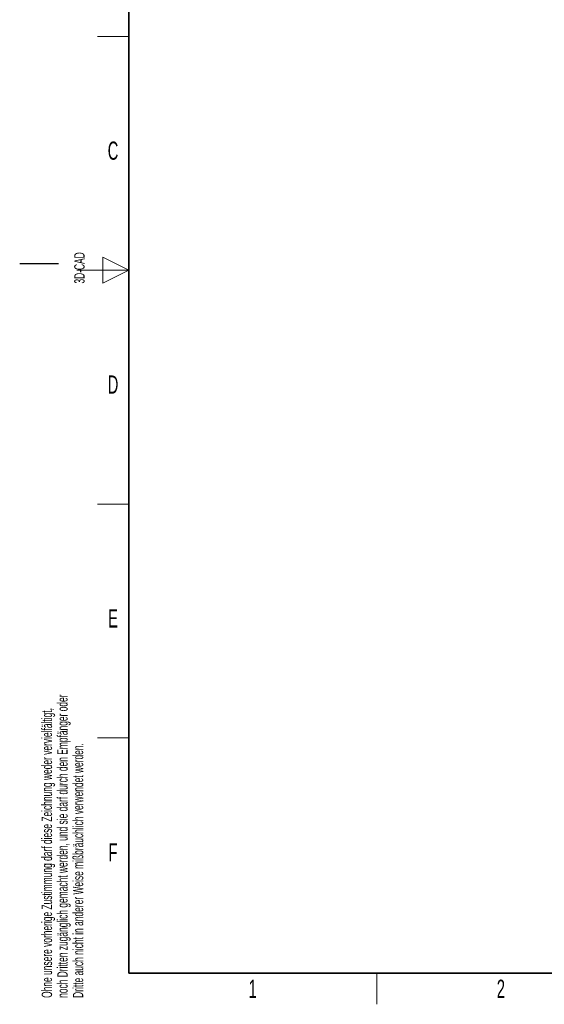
# Paper-space layout 'Blatt5' of a CAD drawing. Header units: millimetres. Extents: x 5 to 418, y 2 to 292.
# Tile 1 of 37: x 5 to 106, y 6 to 195. Entities that reach past the tile are written whole.
import ezdxf

# ---------------------------------------------------------------- set-up
doc = ezdxf.new("R2010")
doc.units = ezdxf.units.MM
doc.layers.add('SLD-0', color=7, linetype='Continuous')
doc.styles.add('SLDTEXTSTYLE0', font='TXT', dxfattribs={"width": 0.605})

# ---------------------------------------------------------------- blocks, each defined once
blk = doc.blocks.new('SW_NOTE_0_76')
at = {"layer": 'SLD-0', "color": 0, "char_height": 2, "attachment_point": 1, "rotation": 90, "style": 'SLDTEXTSTYLE0'}
for s, insert in [('noch Dritten zugänglich gemacht werden, und sie darf durch den Empfänger oder', (0.42, 0)), ('Ohne unsere vorherige Zustimmung darf diese Zeichnung weder vervielfältigt,', (-2.58, 0)), ('Dritte auch nicht in anderer Weise mißbräuchlich verwendet werden.', (3.42, 0))]:
    blk.add_mtext(s, dxfattribs=dict(at, insert=insert))

psp = doc.layouts.new('Blatt5')

# ---------------------------------------------------------------- linework, layer by layer
at = {"layer": 'SLD-0', "lineweight": 35}
for p, q in [((26, 282.5), (26, 12)), ((26, 12), (408, 12))]:
    psp.add_line(p, q, dxfattribs=at)
at = {"layer": 'SLD-0', "lineweight": 18}
for p, q in [((20, 192.25), (26, 192.25)), ((26, 147.25), (21, 149.75)), ((21, 149.75), (21, 144.75)), ((16, 147.25), (26, 147.25)), ((21, 144.75), (26, 147.25)), ((20, 102.25), (26, 102.25)), ((20, 57.25), (26, 57.25)), ((73.75, 6), (73.75, 12))]:
    psp.add_line(p, q, dxfattribs=at)
at = {"layer": 'SLD-0'}
psp.add_line((12.5, 148.5), (5, 148.5), dxfattribs=at)

# ---------------------------------------------------------------- block references
psp.add_blockref('SW_NOTE_0_76', (11.808, 7.2381), dxfattribs=at)

# ---------------------------------------------------------------- texts
at = {"layer": 'SLD-0', "char_height": 3.5, "attachment_point": 2, "style": 'SLDTEXTSTYLE0'}
for s, insert in [('C', (22.9597, 172.0011)), ('D', (22.9597, 127.0011)), ('E', (22.9816, 82.0011)), ('F', (22.9536, 37.0011)), ('1', (49.8527, 10.743)), ('2', (97.6027, 10.743))]:
    psp.add_mtext(s, dxfattribs=dict(at, insert=insert))
at = {"layer": 'SLD-0', "insert": (15.4939, 144.6806), "char_height": 2, "attachment_point": 1, "rotation": 90, "style": 'SLDTEXTSTYLE0'}
psp.add_mtext('3D-CAD', dxfattribs=at)

doc.saveas('drawing.dxf')
